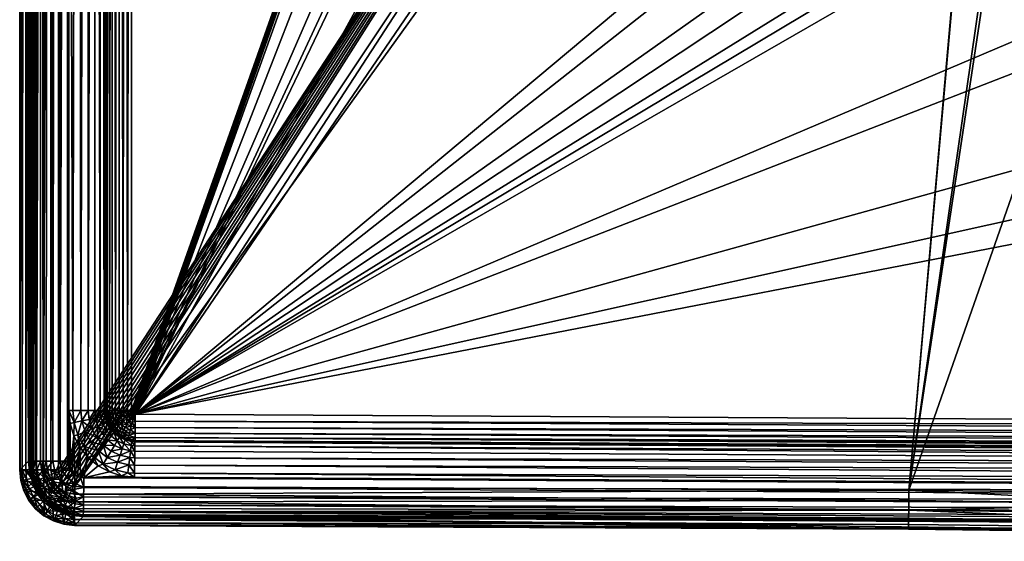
# Model space of a CAD drawing. Header units: centimetres. Extents: x -44 to 58, y -26 to 23.
# Tile 1 of 256: x -44 to -26, y -26 to -17. Entities that reach past the tile are written whole.
import ezdxf

# ---------------------------------------------------------------- set-up
doc = ezdxf.new("R2010")
doc.units = ezdxf.units.CM
doc.layers.get('0').update_dxf_attribs({"true_color": 0x5890e1})

msp = doc.modelspace()

# ---------------------------------------------------------------- meshes
at = {"color": 133, "true_color": 0x57e1c6}
mesh = msp.add_polyface(dxfattribs=at)
corners = [(-43.044, -24.903, 40.133), (-43.044, 16.438, 40.133), (-43.186, -24.903, 40.118), (-43.186, 16.438, 40.118), (-43.322, -24.903, 40.076), (-43.322, 16.438, 40.076), (-43.447, -24.903, 40.007), (-43.447, 16.438, 40.007), (-43.504, -24.903, 39.964), (-43.556, 16.439, 39.915), (-43.556, -24.903, 39.915), (-43.644, -24.903, 39.804), (-43.655, 16.439, 39.786), (-43.708, -24.903, 39.676), (-43.708, 16.439, 39.676), (-43.746, 16.439, 39.539), (-43.746, -24.903, 39.539), (-43.755, 16.439, 39.397), (-43.755, -24.903, 39.397), (-42.186, -23.817, 34.511), (-42.186, 22.534, 34.511), (-42.155, -23.817, 34.582), (-42.061, -23.817, 34.706), (-42.049, 22.534, 34.717), (-42.001, -23.817, 34.756), (-42.112, -23.817, 34.648), (-41.947, 22.534, 34.789), (-41.933, -23.817, 34.796), (-41.861, -23.817, 34.826), (-41.707, -23.817, 34.849), (-41.785, -23.817, 34.843), (-41.707, 22.534, 34.849), (-41.831, 22.534, 34.834), (-42.13, 22.534, 34.622), (-42.207, -23.817, 34.458), (-42.264, 22.534, 34.354), (-42.281, -23.817, 34.33), (-42.378, 22.534, 34.222), (-42.381, -23.817, 34.219), (-42.501, -23.817, 34.132), (-42.637, -23.817, 34.071), (-42.521, 22.534, 34.121), (-42.683, 22.534, 34.058), (-42.782, -23.817, 34.04), (-42.857, -1.608, 34.037), (-42.881, -24.742, 34.037), (-43.017, -24.742, 34.05), (-42.881, 22.534, 34.037), (-43.061, 22.534, 34.06), (-43.147, -24.742, 34.088), (-43.229, 22.534, 34.128), (-43.268, -24.742, 34.151), (-43.324, -24.742, 34.191), (-43.375, -24.742, 34.236), (-43.375, 22.534, 34.236), (-43.464, -24.742, 34.34), (-43.489, 22.534, 34.378), (-43.531, -24.742, 34.458), (-43.562, 22.534, 34.544), (-43.574, -24.742, 34.588), (-43.592, 22.534, 34.723), (-43.592, -24.742, 34.723), (-24.464, 3.569, 40.133), (-41.706, -23.829, 34.849), (-25.263, 22.534, 34.849), (-41.7, -23.847, 34.849), (-41.696, -23.855, 34.849), (-41.69, -23.863, 34.849), (-41.682, -23.87, 34.849), (-42.857, 22.534, 34.037), (-42.857, -23.817, 34.037), (-42.858, -24.858, 34.037), (-42.875, -24.801, 34.037)]
mesh.append_faces([[corners[k] for k in face] for face in [(0, 1, 2), (2, 1, 3), (4, 3, 5), (6, 5, 7), (8, 7, 9), (10, 9, 11), (10, 8, 9), (9, 12, 11), (11, 12, 13), (13, 12, 14), (15, 13, 14), (15, 16, 13), (15, 17, 16), (16, 17, 18), (8, 6, 7), (6, 4, 5), (4, 2, 3), (19, 20, 21), (22, 23, 24), (22, 25, 23), (24, 26, 27), (27, 26, 28), (29, 30, 31), (30, 28, 32), (25, 21, 33), (19, 34, 20), (35, 34, 36), (37, 36, 38), (39, 37, 38), (39, 40, 41), (42, 40, 43), (44, 42, 43), (45, 46, 47), (48, 46, 49), (50, 49, 51), (52, 50, 51), (52, 53, 54), (54, 53, 55), (56, 55, 57), (58, 57, 59), (60, 59, 61)]], dxfattribs={"color": 133})
mesh.append_faces([[corners[k] for k in face] for face in [(69, 70, 71)]], dxfattribs={"vtx0": -1, "vtx1": -1, "vtx2": -1, "color": 133})
mesh.append_faces([[corners[k] for k in face] for face in [(62, 1, 0), (69, 71, 72), (69, 72, 45)]], dxfattribs={"vtx0": -1, "vtx2": -1, "color": 133})
mesh.append_faces([[corners[k] for k in face] for face in [(63, 29, 64), (65, 63, 64), (66, 65, 64), (67, 66, 64), (68, 67, 64)]], dxfattribs={"vtx1": -1, "vtx2": -1, "color": 133})
mesh.append_faces([[corners[k] for k in face] for face in [(61, 18, 17), (69, 44, 70)]], dxfattribs={"vtx2": -1, "color": 133})
mesh = msp.add_polyface(dxfattribs=at)
corners = [(-43.324, -24.742, 34.191), (-43.375, 22.534, 34.236), (-43.229, 22.534, 34.128), (-43.592, 22.534, 34.723), (-43.562, 22.534, 34.544), (-43.574, -24.742, 34.588), (-43.489, 22.534, 34.378), (-43.531, -24.742, 34.458), (-43.464, -24.742, 34.34), (-43.061, 22.534, 34.06), (-43.147, -24.742, 34.088), (-43.755, 16.439, 39.397), (-43.755, 22.534, 39.402), (-43.044, 16.438, 40.133), (-43.17, 19.47, 40.123), (-43.186, 16.438, 40.118), (-43.174, 22.534, 40.126), (-43.171, 19.47, 40.123), (-43.173, 22.534, 40.126), (-43.271, 22.534, 40.101), (-43.362, 19.47, 40.06), (-43.322, 16.438, 40.076), (-43.363, 19.47, 40.059), (-43.447, 16.438, 40.007), (-43.528, 19.47, 39.945), (-43.556, 16.439, 39.915), (-43.529, 19.47, 39.944), (-43.655, 19.47, 39.788), (-43.598, 22.534, 39.873), (-43.655, 22.534, 39.791), (-43.592, -24.742, 34.723), (-43.655, 16.439, 39.786), (-43.656, 19.47, 39.786), (-43.708, 16.439, 39.676), (-43.364, 22.534, 40.062), (-43.657, 22.534, 39.789), (-43.451, 22.534, 40.01), (-43.365, 22.534, 40.062), (-43.529, 22.534, 39.947), (-43.53, 22.534, 39.946), (-43.701, 22.534, 39.7), (-43.733, 19.47, 39.602), (-43.746, 16.439, 39.539), (-43.733, 22.534, 39.605), (-43.734, 22.534, 39.602), (-43.733, 19.47, 39.6), (-43.752, 22.534, 39.503), (-43.05, 22.534, 40.138), (-42.13, 22.534, 34.622), (-41.947, 22.534, 34.789)]
mesh.append_faces([[corners[k] for k in face] for face in [(0, 1, 2), (3, 4, 5), (4, 6, 7), (6, 1, 8), (2, 9, 10), (3, 11, 12), (13, 14, 15), (16, 17, 18), (16, 19, 17), (17, 19, 20), (21, 20, 22), (23, 22, 24), (25, 24, 26), (27, 26, 28), (29, 27, 28), (31, 32, 33), (31, 27, 32), (31, 25, 27), (27, 25, 26), (19, 34, 20), (36, 22, 37), (36, 24, 22), (36, 38, 24), (24, 38, 26), (26, 38, 39), (28, 26, 39), (35, 40, 32), (32, 40, 41), (33, 41, 42), (33, 32, 41), (40, 43, 41), (41, 43, 44), (45, 44, 46), (12, 45, 46), (12, 11, 45), (45, 11, 42), (41, 45, 42), (41, 44, 45), (25, 23, 24), (23, 21, 22), (20, 21, 17), (17, 21, 15), (14, 17, 15), (14, 18, 17), (14, 47, 18)]], dxfattribs={"color": 133})
mesh.append_faces([[corners[k] for k in face] for face in [(48, 4, 3), (49, 3, 12)]], dxfattribs={"vtx0": -1, "vtx2": -1, "color": 133})
mesh.append_faces([[corners[k] for k in face] for face in [(11, 3, 30), (27, 29, 35), (35, 32, 27), (22, 20, 34), (34, 37, 22)]], dxfattribs={"vtx2": -1, "color": 133})
mesh = msp.add_polyface(dxfattribs=at)
corners = [(-25.252, 10.285, 34.849), (-25.064, 9.249, 34.825), (-25.25, 9.249, 34.849), (-25.253, 11.316, 34.849), (-25.065, 10.286, 34.824), (-25.066, 11.316, 34.824), (-25.263, 21.775, 34.849), (-25.07, 18.148, 34.824), (-25.26, 18.148, 34.849), (-25.072, 21.775, 34.823), (-25.072, 22.534, 34.823), (-25.263, 22.534, 34.849), (-25.061, 6.136, 34.825), (-25.246, 6.136, 34.849), (-25.256, 13.74, 34.849), (-25.067, 13.74, 34.824), (-42.155, -23.817, 34.582), (-42.186, 22.534, 34.511), (-42.13, 22.534, 34.622), (-42.112, -23.817, 34.648), (-42.049, 22.534, 34.717), (-41.947, 22.534, 34.789), (-42.001, -23.817, 34.756), (-41.861, -23.817, 34.826), (-41.831, 22.534, 34.834), (-41.785, -23.817, 34.843), (-41.707, 22.534, 34.849), (-42.207, -23.817, 34.458), (-42.264, 22.534, 34.354), (-42.501, -23.817, 34.132), (-42.521, 22.534, 34.121), (-42.378, 22.534, 34.222), (-42.637, -23.817, 34.071), (-42.683, 22.534, 34.058), (-42.857, -1.608, 34.037), (-42.857, 22.534, 34.037), (-42.281, -23.817, 34.33), (-42.881, 22.534, 34.037), (-43.017, -24.742, 34.05), (-43.061, 22.534, 34.06), (-43.046, 19.47, 40.135), (-43.05, 22.534, 40.138), (-43.17, 19.47, 40.123), (-43.044, 16.438, 40.133), (5.442, 16.438, 40.133), (-19.95, 8.809, 40.131), (-17.823, 9.75, 40.133), (-21.906, 7.472, 40.133), (-23.419, 5.675, 40.133), (-24.464, 3.569, 40.133), (-41.707, -23.817, 34.849), (-41.639, -23.886, 34.849), (-42.881, -24.742, 34.037), (-43.229, 22.534, 34.128), (-43.375, 22.534, 34.236), (-43.489, 22.534, 34.378), (-43.562, 22.534, 34.544), (-43.592, 22.534, 34.723), (-43.755, 22.534, 39.402), (-8.124, 22.534, 34.881)]
mesh.append_faces([[corners[k] for k in face] for face in [(0, 1, 2), (0, 3, 4), (4, 3, 5), (6, 7, 8), (6, 9, 7), (6, 10, 9), (6, 11, 10), (12, 13, 2), (3, 14, 5), (5, 14, 15), (15, 14, 8), (7, 15, 8), (16, 17, 18), (19, 18, 20), (20, 21, 22), (23, 21, 24), (25, 24, 26), (17, 27, 28), (29, 30, 31), (30, 32, 33), (34, 35, 33), (31, 28, 36), (37, 38, 39), (40, 41, 42), (43, 40, 42), (40, 44, 41), (40, 43, 44)]], dxfattribs={"color": 133})
mesh.append_faces([[corners[k] for k in face] for face in [(35, 52, 37)]], dxfattribs={"vtx0": -1, "color": 133})
mesh.append_faces([[corners[k] for k in face] for face in [(59, 11, 58)]], dxfattribs={"vtx0": -1, "vtx1": -1, "vtx2": -1, "color": 133})
mesh.append_faces([[corners[k] for k in face] for face in [(51, 11, 6), (51, 6, 8), (30, 39, 53), (31, 53, 54), (28, 54, 55), (17, 55, 56)]], dxfattribs={"vtx0": -1, "vtx2": -1, "color": 133})
mesh.append_faces([[corners[k] for k in face] for face in [(45, 46, 43), (47, 45, 43), (48, 47, 43), (49, 48, 43), (33, 35, 39), (30, 33, 39), (31, 30, 53), (28, 31, 54), (17, 28, 55), (18, 17, 56), (20, 18, 57), (21, 20, 57), (24, 21, 58), (26, 24, 58), (11, 26, 58)]], dxfattribs={"vtx1": -1, "vtx2": -1, "color": 133})
mesh.append_faces([[corners[k] for k in face] for face in [(50, 26, 11), (0, 2, 13), (35, 37, 39)]], dxfattribs={"vtx2": -1, "color": 133})
mesh = msp.add_polyface(dxfattribs=at)
corners = [(-25.219, -10.952, 34.849), (-25.221, -10.141, 34.849), (-25.044, -10.951, 34.827), (-25.045, -10.14, 34.827), (-24.903, -12.832, 34.841), (-25.007, -12.855, 34.849), (-25.126, -12.211, 34.849), (-25.017, -12.195, 34.841), (-24.911, -12.18, 34.815), (-25.221, -9.701, 34.849), (-25.046, -9.701, 34.827), (-25.046, -9.263, 34.827), (-25.224, -8.393, 34.849), (-25.047, -8.392, 34.827), (-25.222, -9.263, 34.849), (-24.881, -9.263, 34.762), (-24.881, -9.7, 34.762), (-25.225, -7.163, 34.849), (-25.048, -7.163, 34.827), (-24.882, -7.163, 34.761), (-25.049, -5.93, 34.827), (-25.054, -1.59, 34.826), (-24.885, -1.59, 34.758), (-25.237, 0.12, 34.849), (-25.234, -1.591, 34.849), (-25.055, 0.12, 34.826), (-25.239, 1.321, 34.849), (-25.056, 1.321, 34.826), (-24.886, 0.12, 34.757), (-24.886, 1.321, 34.756), (-25.061, 6.136, 34.825), (-25.227, -5.931, 34.849), (-25.246, 6.136, 34.849), (-25.076, 1.299, 40.133), (-24.464, 3.569, 40.133), (-42.744, -25.208, 40.133), (-25.339, -1.037, 40.133), (-25.358, -1.427, 40.133), (-27.482, -25.275, 40.133), (-25.366, -10.621, 40.133), (-41.673, -23.876, 34.849), (-41.682, -23.87, 34.849), (-25.263, 22.534, 34.849), (-41.664, -23.881, 34.849), (-41.654, -23.884, 34.849), (-41.639, -23.886, 34.849), (-25.26, 18.148, 34.849), (-25.256, 13.74, 34.849), (-25.253, 11.316, 34.849), (-25.252, 10.285, 34.849)]
mesh.append_faces([[corners[k] for k in face] for face in [(0, 1, 2), (2, 1, 3), (4, 5, 6), (7, 6, 0), (2, 7, 0), (2, 8, 7), (6, 7, 4), (1, 9, 3), (3, 9, 10), (11, 12, 13), (11, 14, 12), (11, 10, 14), (9, 14, 10), (12, 17, 13), (13, 17, 18), (23, 21, 24), (23, 25, 21), (23, 26, 25), (25, 26, 27), (17, 31, 18), (18, 31, 20), (20, 31, 24), (21, 20, 24), (26, 32, 27)]], dxfattribs={"color": 133})
mesh.append_faces([[corners[k] for k in face] for face in [(45, 49, 32), (24, 17, 1), (45, 23, 1)]], dxfattribs={"vtx0": -1, "vtx1": -1, "vtx2": -1, "color": 133})
mesh.append_faces([[corners[k] for k in face] for face in [(45, 46, 47), (45, 47, 48), (45, 48, 49), (45, 32, 26), (45, 26, 23)]], dxfattribs={"vtx0": -1, "vtx2": -1, "color": 133})
mesh.append_faces([[corners[k] for k in face] for face in [(33, 34, 35), (36, 33, 35), (37, 36, 38), (39, 37, 38), (40, 41, 42), (43, 40, 42), (44, 43, 42), (45, 44, 42), (12, 14, 1), (17, 12, 1), (23, 24, 1)]], dxfattribs={"vtx1": -1, "vtx2": -1, "color": 133})
mesh.append_faces([[corners[k] for k in face] for face in [(15, 11, 13), (16, 10, 11), (19, 18, 20), (20, 21, 22), (21, 25, 28), (29, 27, 30), (28, 25, 27), (13, 18, 19), (24, 31, 17), (14, 9, 1)]], dxfattribs={"vtx2": -1, "color": 133})
mesh = msp.add_polyface(dxfattribs=at)
corners = [(-24.535, -14.063, 34.842), (-24.63, -14.1, 34.849), (-24.741, -13.797, 34.849), (-24.643, -13.763, 34.842), (-24.841, -13.488, 34.849), (-24.293, -13.643, 34.668), (-24.371, -13.669, 34.732), (-24.462, -13.373, 34.729), (-24.456, -13.699, 34.782), (-24.55, -13.4, 34.781), (-24.441, -14.027, 34.82), (-24.548, -13.73, 34.819), (-24.352, -13.993, 34.784), (-24.643, -13.428, 34.819), (-24.741, -13.458, 34.842), (-24.268, -13.96, 34.734), (-41.639, -23.886, 34.849), (7.205, -24.16, 34.849), (-41.64, -24.01, 34.834), (-41.642, -24.126, 34.789), (7.205, -24.284, 34.834), (-41.682, -23.87, 34.849), (-41.746, -23.916, 34.843), (-41.69, -23.863, 34.849), (-41.673, -23.876, 34.849), (-41.714, -23.943, 34.843), (-41.664, -23.881, 34.849), (-41.675, -23.959, 34.843), (-41.654, -23.884, 34.849), (-41.694, -24.033, 34.826), (-41.643, -24.228, 34.717), (-41.73, -24.168, 34.756), (-41.696, -23.855, 34.849), (-41.713, -24.103, 34.796), (-41.753, -24.008, 34.826), (-24.464, 3.569, 40.133), (-43.044, -24.903, 40.133), (-43.039, -24.962, 40.133), (-43.021, -25.018, 40.133), (-42.994, -25.071, 40.133), (-42.957, -25.117, 40.133), (-42.911, -25.155, 40.133), (-42.859, -25.183, 40.133), (-42.803, -25.201, 40.133), (-42.744, -25.208, 40.133), (-25.339, -1.037, 40.133), (-27.482, -25.275, 40.133), (-25.342, -11.092, 40.133), (-25.366, -10.621, 40.133), (-24.374, -16.394, 40.133), (-22.532, -25.334, 40.133), (-25.221, -10.141, 34.849), (-25.219, -10.952, 34.849), (-25.126, -12.211, 34.849), (-25.007, -12.855, 34.849), (-23.482, -16.175, 34.849), (-23.074, -16.679, 34.849), (-21.282, -18.236, 34.849), (-19.745, -19.032, 34.849), (-18.54, -19.411, 34.849)]
mesh.append_faces([[corners[k] for k in face] for face in [(0, 1, 2), (3, 2, 4), (0, 2, 3), (14, 3, 4), (16, 17, 18), (19, 18, 20), (21, 22, 23), (21, 24, 25), (25, 24, 26), (27, 26, 28), (16, 27, 28), (16, 18, 27), (27, 18, 29), (30, 31, 19), (22, 32, 23), (18, 19, 29), (29, 19, 33), (33, 19, 31), (25, 26, 27)]], dxfattribs={"color": 133})
mesh.append_faces([[corners[k] for k in face] for face in [(35, 36, 37), (35, 37, 38), (35, 38, 39), (35, 39, 40), (35, 40, 41), (35, 41, 42), (35, 42, 43), (35, 43, 44), (45, 44, 46), (49, 46, 50), (16, 51, 52), (16, 52, 53), (16, 53, 54), (16, 54, 4), (16, 4, 2), (16, 2, 1), (16, 1, 55), (16, 55, 56), (16, 56, 57), (16, 57, 58), (16, 58, 59)]], dxfattribs={"vtx0": -1, "vtx2": -1, "color": 133})
mesh.append_faces([[corners[k] for k in face] for face in [(47, 48, 46), (49, 47, 46)]], dxfattribs={"vtx1": -1, "vtx2": -1, "color": 133})
mesh.append_faces([[corners[k] for k in face] for face in [(5, 6, 7), (6, 8, 9), (10, 11, 8), (8, 12, 10), (8, 11, 13), (11, 3, 14), (10, 0, 3), (3, 11, 10), (6, 15, 12), (12, 8, 6), (27, 29, 34)]], dxfattribs={"vtx2": -1, "color": 133})
mesh = msp.add_polyface(dxfattribs=at)
corners = [(-42.176, -23.921, 34.511), (-42.162, -24.039, 34.458), (-42.197, -23.925, 34.458), (-42.186, -23.817, 34.511), (-42.207, -23.817, 34.458), (-42.782, -23.817, 34.04), (-42.761, -24.035, 34.04), (-42.857, -23.817, 34.037), (-42.637, -23.817, 34.071), (-42.618, -24.008, 34.071), (-42.501, -23.817, 34.132), (-42.485, -23.982, 34.132), (-42.381, -23.817, 34.219), (-42.367, -23.959, 34.219), (-42.281, -23.817, 34.33), (-42.269, -23.94, 34.33), (-41.785, -23.817, 34.843), (-41.707, -23.817, 34.849), (-41.783, -23.842, 34.843), (-41.858, -23.855, 34.826), (-41.77, -23.882, 34.843), (-41.838, -23.915, 34.826), (-41.903, -23.947, 34.796), (-41.929, -23.867, 34.796), (-41.802, -23.968, 34.826), (-41.746, -23.916, 34.843), (-41.682, -23.87, 34.849), (-41.714, -23.943, 34.843), (-41.753, -24.008, 34.826), (-42.147, -23.905, 34.582), (-42.112, -23.817, 34.648), (-42.105, -23.897, 34.648), (-42.155, -23.817, 34.582), (-42.142, -24.031, 34.511), (-41.706, -23.829, 34.849), (-41.7, -23.847, 34.849), (-41.696, -23.855, 34.849), (-42.061, -23.817, 34.706), (-42.054, -23.888, 34.706), (-42.102, -24.045, 34.582), (-42.017, -24.003, 34.706), (-41.995, -23.878, 34.756), (-41.963, -23.977, 34.756), (-41.856, -24.017, 34.796), (-42.001, -23.817, 34.756), (-41.933, -23.817, 34.796), (-41.861, -23.817, 34.826), (-42.857, -1.608, 34.037)]
mesh.append_faces([[corners[k] for k in face] for face in [(0, 1, 2), (3, 2, 4), (3, 0, 2), (5, 6, 7), (5, 8, 6), (6, 8, 9), (9, 8, 10), (11, 10, 12), (13, 12, 14), (15, 14, 4), (2, 15, 4), (10, 11, 9), (15, 13, 14), (13, 11, 12), (16, 17, 18), (26, 27, 25), (29, 30, 31), (29, 32, 30), (29, 3, 32), (29, 0, 3), (29, 33, 0), (17, 34, 18), (18, 34, 35), (20, 35, 36), (25, 20, 36), (30, 37, 31), (31, 37, 38), (37, 44, 38), (38, 44, 41), (41, 44, 45), (23, 45, 46), (19, 46, 16), (18, 19, 16), (35, 20, 18), (19, 23, 46), (23, 41, 45), (47, 5, 7)]], dxfattribs={"color": 133})
mesh.append_faces([[corners[k] for k in face] for face in [(19, 18, 20), (20, 21, 19), (21, 22, 23), (23, 19, 21), (24, 21, 20), (20, 25, 24), (25, 27, 28), (28, 24, 25), (39, 29, 31), (40, 38, 41), (41, 42, 40), (22, 42, 41), (41, 23, 22), (43, 22, 21), (21, 24, 43), (31, 38, 40)]], dxfattribs={"vtx2": -1, "color": 133})
mesh = msp.add_polyface(dxfattribs=at)
corners = [(-22.536, -25.697, 40.033), (-12.635, -25.787, 40.033), (-12.633, -25.613, 40.107), (-22.534, -25.522, 40.107), (-12.637, -26.135, 39.397), (-22.54, -26.026, 39.585), (-22.54, -26.045, 39.397), (-12.637, -26.117, 39.585), (-12.632, -25.425, 40.133), (-22.532, -25.334, 40.133), (-22.538, -25.846, 39.915), (-12.636, -25.936, 39.915), (-22.539, -25.958, 39.763), (-12.636, -26.049, 39.763), (-11.453, -24.288, 40.133), (-16.009, -22.571, 40.091), (-16.779, -23.438, 40.133), (-15.268, -21.74, 39.888), (-14.133, -20.045, 39.117), (-16.171, -19.164, 39.117), (-19.683, -19.372, 39.893), (-21.503, -20.904, 40.133), (-19.289, -22.439, 40.133), (-42.591, -25.757, 34.723), (7.173, -26.045, 34.723), (-17.273, -19.504, 34.841), (-17.282, -19.613, 34.849), (-18.516, -19.31, 34.842), (-18.493, -19.211, 34.819), (-19.708, -18.939, 34.842), (-18.471, -19.117, 34.782), (-19.672, -18.848, 34.821), (-19.745, -19.032, 34.849), (-18.54, -19.411, 34.849), (-18.431, -18.948, 34.668), (-18.004, -18.958, 34.585), (-17.24, -19.12, 34.65), (-17.247, -19.204, 34.719), (-18.45, -19.028, 34.731), (-17.255, -19.298, 34.775), (-17.233, -19.048, 34.568), (-17.264, -19.398, 34.816), (-13.262, -19.928, 34.849), (-15.264, -19.78, 34.849), (-15.251, -19.613, 34.83), (-15.238, -19.456, 34.771), (-15.227, -19.317, 34.677), (-11.565, -19.452, 34.541), (-13.25, -19.759, 34.829), (-13.229, -19.459, 34.671), (-41.639, -23.886, 34.849), (7.205, -24.16, 34.849)]
mesh.append_faces([[corners[k] for k in face] for face in [(4, 5, 6), (4, 7, 5), (8, 9, 2), (2, 9, 3), (14, 15, 16), (17, 18, 19), (20, 21, 22), (15, 22, 16), (15, 20, 22), (15, 17, 20), (20, 17, 19), (23, 24, 4), (25, 26, 27), (32, 29, 33), (34, 35, 36), (37, 34, 36), (37, 38, 34), (37, 39, 38), (38, 39, 30), (35, 40, 36), (39, 41, 30), (30, 41, 28), (28, 41, 25), (27, 28, 25), (26, 33, 27), (27, 33, 29), (42, 43, 44), (44, 43, 25), (41, 44, 25), (41, 45, 44), (41, 39, 45), (45, 39, 37), (46, 37, 36), (40, 46, 36), (40, 47, 46), (37, 46, 45), (43, 26, 25)]], dxfattribs={"color": 133})
mesh.append_faces([[corners[k] for k in face] for face in [(50, 33, 51)]], dxfattribs={"vtx0": -1, "vtx1": -1, "color": 133})
mesh.append_faces([[corners[k] for k in face] for face in [(22, 9, 8)]], dxfattribs={"vtx0": -1, "vtx2": -1, "color": 133})
mesh.append_faces([[corners[k] for k in face] for face in [(16, 22, 8)]], dxfattribs={"vtx1": -1, "vtx2": -1, "color": 133})
mesh.append_faces([[corners[k] for k in face] for face in [(0, 1, 2), (2, 3, 0), (1, 0, 10), (10, 11, 1), (11, 10, 12), (12, 13, 11), (13, 12, 5), (5, 7, 13), (28, 27, 29), (30, 28, 31), (48, 44, 45), (45, 46, 49)]], dxfattribs={"vtx2": -1, "color": 133})
mesh = msp.add_polyface(dxfattribs=at)
corners = [(7.173, -26.045, 34.723), (-42.591, -25.757, 34.723), (7.173, -26.015, 34.544), (7.173, -25.941, 34.378), (-42.59, -25.654, 34.378), (7.173, -25.828, 34.236), (-42.591, -25.728, 34.544), (-42.588, -25.541, 34.236), (7.173, -25.682, 34.128), (7.173, -25.334, 34.037), (7.173, -25.514, 34.06), (-42.583, -25.227, 34.06), (-42.586, -25.395, 34.128), (-41.646, -24.386, 34.458), (7.174, -24.639, 34.511), (7.174, -24.717, 34.354), (-41.647, -24.46, 34.33), (7.174, -24.831, 34.222), (-41.654, -24.961, 34.04), (7.174, -25.136, 34.058), (7.174, -25.309, 34.037), (-41.652, -24.816, 34.071), (7.174, -24.973, 34.121), (-41.65, -24.68, 34.132), (-12.637, -26.135, 39.397), (7.173, -26.208, 39.397), (-12.637, -26.117, 39.585), (-12.632, -25.425, 40.133), (-12.633, -25.613, 40.107), (7.173, -25.685, 40.107), (-12.635, -25.787, 40.033), (7.173, -25.86, 40.033), (-12.636, -25.936, 39.915), (7.173, -26.009, 39.915), (-12.636, -26.049, 39.763), (7.173, -26.121, 39.763), (7.173, -26.189, 39.585), (-4.839, -20.994, 39.117), (-6.961, -20.933, 39.117), (-5.729, -22.646, 39.907), (-9.491, -22.537, 39.901), (-6.154, -23.513, 40.095), (-10.04, -23.405, 40.094), (-6.59, -24.438, 40.133), (-10.607, -24.325, 40.133), (-8.345, -20.888, 39.117), (-9.083, -20.863, 39.117), (-10.283, -22.506, 39.899), (-10.858, -23.373, 40.093), (-11.453, -24.288, 40.133), (-11.77, -20.609, 39.117), (-15.268, -21.74, 39.888), (-16.009, -22.571, 40.091), (-14.133, -20.045, 39.117), (-5.084, -20.198, 34.829), (-5.09, -20.369, 34.849), (-11.591, -19.867, 34.829), (-11.601, -20.037, 34.849), (-41.64, -24.01, 34.834), (7.205, -24.16, 34.849), (7.205, -24.284, 34.834), (-41.642, -24.126, 34.789), (7.205, -24.4, 34.789), (-41.643, -24.228, 34.717), (7.205, -24.502, 34.717), (-41.645, -24.309, 34.622), (7.205, -24.583, 34.622), (-16.779, -23.438, 40.133), (7.173, -25.497, 40.133), (-12.015, -20.011, 34.849), (-12.43, -19.984, 34.849), (-13.262, -19.928, 34.849), (-15.264, -19.78, 34.849), (-17.282, -19.613, 34.849), (-18.54, -19.411, 34.849), (-41.655, -25.036, 34.037)]
mesh.append_faces([[corners[k] for k in face] for face in [(0, 1, 2), (3, 4, 5), (3, 2, 6), (5, 7, 8), (9, 10, 11), (8, 12, 10), (13, 14, 15), (16, 15, 17), (18, 19, 20), (19, 21, 22), (22, 23, 17), (24, 25, 26), (27, 28, 29), (30, 31, 28), (30, 32, 33), (32, 34, 35), (34, 26, 36), (37, 38, 39), (39, 38, 40), (41, 40, 42), (43, 42, 44), (43, 41, 42), (38, 45, 40), (41, 39, 40), (45, 46, 40), (40, 46, 47), (42, 47, 48), (44, 48, 49), (44, 42, 48), (42, 40, 47), (46, 50, 47), (47, 50, 51), (48, 51, 52), (49, 48, 52), (50, 53, 51), (48, 47, 51), (54, 55, 56), (55, 57, 56), (58, 59, 60), (61, 60, 62), (63, 62, 64), (65, 64, 66), (14, 65, 66)]], dxfattribs={"color": 133})
mesh.append_faces([[corners[k] for k in face] for face in [(49, 27, 68)]], dxfattribs={"vtx0": -1, "vtx2": -1, "color": 133})
mesh.append_faces([[corners[k] for k in face] for face in [(49, 67, 27), (44, 49, 68), (69, 57, 59), (70, 69, 59), (71, 70, 59), (72, 71, 59), (73, 72, 59), (74, 73, 59), (75, 20, 9)]], dxfattribs={"vtx1": -1, "vtx2": -1, "color": 133})
mesh = msp.add_polyface(dxfattribs=at)
corners = [(-42.114, -24.939, 34.037), (-42.227, -24.798, 34.04), (-42.01, -24.899, 34.04), (-42.322, -24.825, 34.037), (-42.418, -24.654, 34.04), (-42.319, -24.548, 34.071), (-42.575, -24.474, 34.04), (-42.456, -24.39, 34.071), (-42.345, -24.312, 34.132), (-42.226, -24.448, 34.132), (-42.557, -24.207, 34.071), (-42.691, -24.264, 34.04), (-42.765, -24.281, 34.037), (-42.655, -24.488, 34.037), (-42.104, -24.143, 34.458), (-42.026, -24.233, 34.458), (-42.076, -24.288, 34.33), (-42.165, -24.186, 34.33), (-42.506, -24.672, 34.037), (-41.963, -24.762, 34.071), (-42.152, -24.673, 34.071), (-42.082, -24.557, 34.132), (-41.918, -24.633, 34.132), (-42.144, -24.36, 34.219), (-42.246, -24.243, 34.219), (-42.322, -24.107, 34.219), (-42.432, -24.154, 34.132), (-42.02, -24.454, 34.219), (-41.969, -24.369, 34.33), (-42.749, -25.146, 34.049), (-42.889, -25.05, 34.049), (-42.748, -24.994, 34.037), (-42.696, -25.022, 34.037), (-42.64, -25.04, 34.037), (-42.793, -24.956, 34.037), (-42.858, -24.858, 34.037), (-42.831, -24.91, 34.037), (-42.983, -24.909, 34.049), (-41.891, -25.009, 34.037), (-42.581, -25.047, 34.037), (-42.833, -24.054, 34.037), (-42.857, -23.817, 34.037)]
mesh.append_faces([[corners[k] for k in face] for face in [(0, 1, 2), (0, 3, 1), (1, 3, 4), (12, 11, 13), (3, 18, 4), (4, 18, 6), (6, 18, 13), (11, 6, 13), (29, 30, 31), (32, 29, 31), (32, 33, 29), (30, 34, 31), (35, 36, 37), (36, 34, 30)]], dxfattribs={"color": 133})
mesh.append_faces([[corners[k] for k in face] for face in [(18, 39, 33), (13, 33, 32), (13, 32, 31), (12, 31, 34), (12, 34, 36), (41, 36, 35)]], dxfattribs={"vtx0": -1, "vtx2": -1, "color": 133})
mesh.append_faces([[corners[k] for k in face] for face in [(0, 38, 39), (3, 0, 39), (18, 3, 39), (13, 18, 33), (12, 13, 31), (40, 12, 36), (41, 40, 36)]], dxfattribs={"vtx1": -1, "vtx2": -1, "color": 133})
mesh.append_faces([[corners[k] for k in face] for face in [(5, 4, 6), (6, 7, 5), (7, 8, 9), (9, 5, 7), (10, 7, 6), (6, 11, 10), (14, 15, 16), (16, 17, 14), (19, 2, 1), (1, 20, 19), (20, 21, 22), (5, 20, 1), (1, 4, 5), (9, 21, 20), (20, 5, 9), (23, 9, 8), (8, 24, 23), (24, 17, 16), (16, 23, 24), (25, 24, 8), (10, 26, 8), (8, 7, 10), (27, 21, 9), (9, 23, 27), (28, 27, 23), (23, 16, 28)]], dxfattribs={"vtx2": -1, "color": 133})
mesh = msp.add_polyface(dxfattribs=at)
corners = [(-42.087, -24.131, 34.511), (-42.026, -24.233, 34.458), (-42.104, -24.143, 34.458), (-42.142, -24.031, 34.511), (-42.162, -24.039, 34.458), (-42.765, -24.281, 34.037), (-42.761, -24.035, 34.04), (-42.691, -24.264, 34.04), (-42.833, -24.054, 34.037), (-42.857, -23.817, 34.037), (-42.618, -24.008, 34.071), (-42.557, -24.207, 34.071), (-42.197, -23.925, 34.458), (-42.23, -24.068, 34.33), (-42.269, -23.94, 34.33), (-42.165, -24.186, 34.33), (-42.176, -23.921, 34.511), (-42.345, -24.312, 34.132), (-42.432, -24.154, 34.132), (-42.322, -24.107, 34.219), (-42.485, -23.982, 34.132), (-42.367, -23.959, 34.219), (-42.246, -24.243, 34.219), (-41.753, -24.008, 34.826), (-41.694, -24.033, 34.826), (-41.713, -24.103, 34.796), (-41.79, -24.07, 34.796), (-41.856, -24.017, 34.796), (-41.802, -23.968, 34.826), (-41.825, -24.127, 34.756), (-41.73, -24.168, 34.756), (-41.745, -24.226, 34.706), (-41.856, -24.179, 34.706), (-41.988, -24.138, 34.648), (-42.019, -24.166, 34.582), (-42.102, -24.045, 34.582), (-42.064, -24.026, 34.648), (-42.017, -24.003, 34.706), (-41.949, -24.103, 34.706), (-42.147, -23.905, 34.582), (-42.011, -24.218, 34.511), (-42.105, -23.897, 34.648), (-41.963, -23.977, 34.756), (-41.905, -24.062, 34.756), (-41.883, -24.223, 34.648), (-41.903, -23.947, 34.796), (-41.714, -23.943, 34.843), (-41.675, -23.959, 34.843)]
mesh.append_faces([[corners[k] for k in face] for face in [(0, 1, 2), (3, 2, 4), (5, 6, 7), (5, 8, 6), (6, 8, 9), (16, 3, 4), (3, 0, 2), (39, 35, 3), (3, 35, 0), (0, 35, 34), (40, 0, 34)]], dxfattribs={"color": 133})
mesh.append_faces([[corners[k] for k in face] for face in [(7, 6, 10), (10, 11, 7), (12, 4, 13), (13, 14, 12), (4, 2, 15), (15, 13, 4), (17, 18, 19), (18, 20, 21), (21, 19, 18), (10, 20, 18), (18, 11, 10), (15, 22, 19), (19, 13, 15), (13, 19, 21), (21, 14, 13), (23, 24, 25), (25, 26, 23), (26, 27, 28), (28, 23, 26), (29, 26, 25), (25, 30, 29), (30, 31, 32), (32, 29, 30), (33, 34, 35), (35, 36, 33), (36, 37, 38), (38, 33, 36), (41, 36, 35), (42, 43, 38), (38, 37, 42), (43, 27, 26), (26, 29, 43), (38, 32, 44), (44, 33, 38), (43, 29, 32), (32, 38, 43), (37, 36, 41), (42, 45, 27), (27, 43, 42), (34, 33, 44), (23, 46, 47)]], dxfattribs={"vtx2": -1, "color": 133})
mesh = msp.add_polyface(dxfattribs=at)
corners = [(7.173, -25.941, 34.378), (-42.591, -25.728, 34.544), (-42.59, -25.654, 34.378), (7.173, -26.015, 34.544), (-42.591, -25.757, 34.723), (-42.588, -25.541, 34.236), (7.173, -25.828, 34.236), (-42.581, -25.047, 34.037), (7.173, -25.334, 34.037), (-42.583, -25.227, 34.06), (-42.586, -25.395, 34.128), (7.173, -25.682, 34.128), (7.173, -25.514, 34.06), (-41.645, -24.365, 34.511), (-41.646, -24.386, 34.458), (-41.704, -24.361, 34.511), (-41.647, -24.46, 34.33), (-41.707, -24.382, 34.458), (-41.652, -24.816, 34.071), (-41.742, -24.674, 34.132), (-41.65, -24.68, 34.132), (-41.648, -24.56, 34.219), (-41.716, -24.456, 34.33), (-41.728, -24.554, 34.219), (7.174, -24.639, 34.511), (7.174, -24.831, 34.222), (-41.654, -24.961, 34.04), (7.174, -25.309, 34.037), (-41.655, -25.036, 34.037), (7.174, -25.136, 34.058), (7.174, -24.973, 34.121), (7.174, -24.717, 34.354), (-42.744, -25.208, 40.133), (-42.746, -25.349, 40.118), (-27.482, -25.275, 40.133), (-27.484, -25.463, 40.107), (-22.534, -25.522, 40.107), (-27.486, -25.638, 40.033), (-22.536, -25.697, 40.033), (-22.538, -25.846, 39.915), (-27.488, -25.787, 39.915), (-42.753, -25.807, 39.804), (-42.752, -25.719, 39.915), (-27.49, -25.899, 39.763), (-42.754, -25.871, 39.676), (-27.49, -25.967, 39.585), (-22.54, -26.026, 39.585), (-22.54, -26.045, 39.397), (-22.532, -25.334, 40.133), (-42.748, -25.485, 40.076), (-42.75, -25.61, 40.007), (-42.751, -25.667, 39.964), (-42.754, -25.909, 39.539), (-27.491, -25.986, 39.397), (-42.754, -25.918, 39.397), (-22.539, -25.958, 39.763), (-12.637, -26.135, 39.397), (-41.645, -24.309, 34.622), (-41.643, -24.228, 34.717), (7.205, -24.502, 34.717), (-41.642, -24.126, 34.789), (7.205, -24.4, 34.789)]
mesh.append_faces([[corners[k] for k in face] for face in [(0, 1, 2), (1, 3, 4), (2, 5, 6), (7, 8, 9), (5, 10, 11), (12, 10, 9), (13, 14, 15), (14, 16, 17), (18, 19, 20), (16, 21, 22), (23, 21, 20), (13, 24, 14), (21, 25, 20), (21, 16, 25), (26, 27, 28), (26, 18, 29), (18, 20, 30), (16, 14, 31), (32, 33, 34), (34, 33, 35), (41, 40, 42), (41, 43, 40), (41, 44, 43), (43, 44, 45), (46, 45, 47), (36, 48, 34), (35, 36, 34), (33, 49, 35), (35, 49, 37), (37, 49, 50), (51, 37, 50), (51, 40, 37), (51, 42, 40), (44, 52, 45), (45, 52, 53), (47, 45, 53), (52, 54, 53), (4, 56, 47), (53, 4, 47), (53, 54, 4), (13, 57, 24), (57, 58, 59), (58, 60, 61), (13, 15, 57)]], dxfattribs={"color": 133})
mesh.append_faces([[corners[k] for k in face] for face in [(28, 8, 7)]], dxfattribs={"vtx0": -1, "vtx2": -1, "color": 133})
mesh.append_faces([[corners[k] for k in face] for face in [(36, 35, 37), (37, 38, 36), (39, 38, 37), (37, 40, 39), (40, 43, 55), (55, 39, 40), (55, 43, 45), (45, 46, 55)]], dxfattribs={"vtx2": -1, "color": 133})
mesh = msp.add_polyface(dxfattribs=at)
corners = [(-41.704, -24.361, 34.511), (-41.646, -24.386, 34.458), (-41.707, -24.382, 34.458), (-41.816, -24.335, 34.511), (-41.823, -24.355, 34.458), (-41.92, -24.287, 34.511), (-41.931, -24.305, 34.458), (-42.011, -24.218, 34.511), (-42.026, -24.233, 34.458), (-41.647, -24.46, 34.33), (-41.716, -24.456, 34.33), (-41.847, -24.425, 34.33), (-41.728, -24.554, 34.219), (-41.879, -24.519, 34.219), (-42.02, -24.454, 34.219), (-41.969, -24.369, 34.33), (-41.918, -24.633, 34.132), (-41.742, -24.674, 34.132), (-41.652, -24.816, 34.071), (-41.759, -24.809, 34.071), (-41.654, -24.961, 34.04), (-41.777, -24.953, 34.04), (-42.01, -24.899, 34.04), (-41.891, -25.009, 34.037), (-42.114, -24.939, 34.037), (-41.963, -24.762, 34.071), (-42.076, -24.288, 34.33), (-41.648, -24.56, 34.219), (-41.65, -24.68, 34.132), (-41.655, -25.036, 34.037), (-42.087, -24.131, 34.511), (-42.152, -24.673, 34.071), (-42.082, -24.557, 34.132), (-41.643, -24.228, 34.717), (-41.745, -24.226, 34.706), (-41.73, -24.168, 34.756), (-41.758, -24.276, 34.648), (-41.645, -24.309, 34.622), (-41.769, -24.317, 34.582), (-41.905, -24.259, 34.582), (-42.019, -24.166, 34.582), (-41.883, -24.223, 34.648), (-41.856, -24.179, 34.706), (-42.581, -25.047, 34.037)]
mesh.append_faces([[corners[k] for k in face] for face in [(0, 1, 2), (3, 2, 4), (5, 4, 6), (7, 6, 8), (2, 9, 10), (18, 19, 17), (18, 20, 19), (19, 20, 21), (22, 21, 23), (24, 22, 23), (10, 27, 12), (17, 12, 28), (20, 29, 21), (21, 29, 23), (30, 7, 8), (7, 5, 6), (5, 3, 4), (3, 0, 2), (33, 34, 35), (33, 36, 34), (33, 37, 36), (36, 37, 38), (39, 38, 3), (5, 39, 3), (5, 7, 39), (39, 7, 40), (37, 0, 38), (38, 0, 3)]], dxfattribs={"color": 133})
mesh.append_faces([[corners[k] for k in face] for face in [(23, 29, 43)]], dxfattribs={"vtx1": -1, "vtx2": -1, "color": 133})
mesh.append_faces([[corners[k] for k in face] for face in [(11, 10, 12), (12, 13, 11), (13, 14, 15), (15, 11, 13), (16, 13, 12), (12, 17, 16), (17, 19, 25), (25, 16, 17), (8, 6, 15), (15, 26, 8), (6, 4, 11), (11, 15, 6), (4, 2, 10), (10, 11, 4), (19, 21, 22), (22, 25, 19), (16, 25, 31), (13, 16, 32), (32, 14, 13), (41, 39, 40), (39, 41, 36), (36, 38, 39), (41, 42, 34), (34, 36, 41)]], dxfattribs={"vtx2": -1, "color": 133})
mesh = msp.add_polyface(dxfattribs=at)
corners = [(-43.38, -25.326, 39.962), (-43.449, -25.194, 39.962), (-43.497, -25.213, 39.913), (-43.322, -24.903, 40.076), (-43.447, -24.903, 40.007), (-43.435, -25.04, 40.007), (-43.504, -24.903, 39.964), (-43.491, -25.051, 39.963), (-43.556, -24.903, 39.915), (-43.542, -25.061, 39.914), (-43.644, -24.903, 39.804), (-43.628, -25.078, 39.801), (-43.708, -24.903, 39.676), (-43.691, -25.09, 39.673), (-43.746, -24.903, 39.539), (-43.727, -25.097, 39.535), (-43.755, -24.903, 39.397), (-43.736, -25.099, 39.392), (-43.672, -25.285, 39.532), (-43.679, -25.288, 39.389), (-43.396, -25.172, 40.006), (-43.579, -25.247, 39.8), (-43.638, -25.271, 39.671), (-43.592, -24.742, 34.723), (-43.574, -24.742, 34.588), (-43.573, -24.938, 34.719), (-43.554, -24.935, 34.584), (-43.516, -25.127, 34.716), (-43.498, -25.12, 34.581), (-43.423, -25.302, 34.714), (-43.407, -25.291, 34.58), (-43.531, -24.742, 34.458), (-43.512, -24.926, 34.456), (-43.457, -25.103, 34.453), (-43.445, -24.913, 34.338), (-43.395, -25.078, 34.336), (-43.37, -25.267, 34.452), (-43.313, -25.044, 34.234), (-43.359, -24.896, 34.235), (-43.464, -24.742, 34.34), (-43.375, -24.742, 34.236)]
mesh.append_faces([[corners[k] for k in face] for face in [(3, 4, 5), (5, 4, 6), (7, 6, 8), (9, 8, 10), (11, 10, 12), (13, 12, 14), (15, 14, 16), (17, 15, 16), (17, 18, 15), (17, 19, 18), (8, 9, 7), (6, 7, 5), (9, 10, 11), (12, 13, 11), (15, 13, 14), (23, 24, 25), (25, 24, 26), (27, 26, 28), (29, 28, 30), (24, 31, 26), (26, 31, 32), (31, 39, 32), (32, 39, 34), (34, 39, 40), (38, 34, 40), (29, 27, 28), (27, 25, 26), (23, 25, 16), (16, 25, 17), (17, 25, 27), (19, 27, 29), (19, 17, 27)]], dxfattribs={"color": 133})
mesh.append_faces([[corners[k] for k in face] for face in [(0, 1, 2), (20, 1, 0), (7, 9, 2), (2, 1, 7), (5, 7, 1), (1, 20, 5), (2, 9, 11), (11, 21, 2), (21, 11, 13), (13, 22, 21), (18, 22, 13), (13, 15, 18), (33, 32, 34), (34, 35, 33), (36, 33, 35), (37, 35, 34), (34, 38, 37), (30, 28, 33), (33, 36, 30), (28, 26, 32), (32, 33, 28)]], dxfattribs={"vtx2": -1, "color": 133})
mesh = msp.add_polyface(dxfattribs=at)
corners = [(-42.981, -25.142, 34.087), (-42.964, -25.312, 34.149), (-43.067, -25.226, 34.149), (-42.8, -25.266, 34.088), (-43.044, -24.903, 40.133), (-43.186, -24.903, 40.118), (-43.039, -24.962, 40.133), (-43.154, -25.073, 40.118), (-43.021, -25.018, 40.133), (-42.994, -25.071, 40.133), (-43.322, -24.903, 40.076), (-43.28, -25.125, 40.075), (-43.435, -25.04, 40.007), (-43.396, -25.172, 40.006), (-43.38, -25.326, 39.962), (-43.332, -25.294, 40.006), (-42.915, -25.314, 40.118), (-42.911, -25.155, 40.133), (-43.058, -25.217, 40.118), (-43.156, -25.313, 40.075), (-42.957, -25.117, 40.133), (-43.395, -25.078, 34.336), (-43.314, -25.229, 34.335), (-43.37, -25.267, 34.452), (-43.324, -24.742, 34.191), (-43.359, -24.896, 34.235), (-43.375, -24.742, 34.236), (-43.308, -24.886, 34.19), (-43.268, -24.742, 34.151), (-43.254, -24.876, 34.15), (-43.215, -25.004, 34.15), (-43.103, -24.958, 34.088), (-43.151, -25.122, 34.149), (-43.106, -25.265, 34.188), (-43.197, -25.152, 34.189), (-43.266, -25.025, 34.189), (-43.313, -25.044, 34.234), (-43.24, -25.181, 34.233), (-43.147, -24.742, 34.088), (-43.017, -24.742, 34.05), (-42.983, -24.909, 34.049), (-42.875, -24.801, 34.037), (-42.858, -24.858, 34.037), (-42.831, -24.91, 34.037), (-42.889, -25.05, 34.049), (-42.881, -24.742, 34.037), (-43.143, -25.3, 34.233), (-43.206, -25.363, 34.335)]
mesh.append_faces([[corners[k] for k in face] for face in [(0, 1, 2), (0, 3, 1), (4, 5, 6), (6, 5, 7), (8, 7, 9), (8, 6, 7), (5, 10, 7), (7, 10, 11), (12, 13, 11), (10, 12, 11), (16, 17, 18), (17, 20, 18), (18, 20, 9), (7, 18, 9), (24, 25, 26), (24, 27, 25), (24, 28, 27), (27, 28, 29), (30, 29, 31), (32, 31, 0), (2, 32, 0), (2, 33, 32), (32, 33, 34), (32, 30, 31), (28, 38, 29), (29, 38, 31), (31, 38, 39), (40, 39, 41), (42, 40, 41), (40, 43, 44), (0, 40, 44), (0, 31, 40), (40, 31, 39), (39, 45, 41), (33, 46, 34), (34, 46, 37), (37, 47, 22)]], dxfattribs={"color": 133})
mesh.append_faces([[corners[k] for k in face] for face in [(19, 13, 15)]], dxfattribs={"vtx0": -1, "vtx2": -1, "color": 133})
mesh.append_faces([[corners[k] for k in face] for face in [(14, 15, 13), (19, 18, 7), (7, 11, 19), (21, 22, 23), (25, 27, 35), (35, 36, 25), (35, 34, 37), (37, 36, 35), (30, 35, 27), (27, 29, 30), (32, 34, 35), (35, 30, 32), (36, 37, 22), (22, 21, 36), (19, 11, 13)]], dxfattribs={"vtx2": -1, "color": 133})
mesh = msp.add_polyface(dxfattribs=at)
corners = [(-42.95, -25.618, 34.453), (-42.774, -25.674, 34.456), (-42.783, -25.717, 34.584), (-42.964, -25.312, 34.149), (-42.847, -25.376, 34.15), (-42.869, -25.427, 34.189), (-42.8, -25.266, 34.088), (-42.981, -25.142, 34.087), (-42.749, -25.146, 34.049), (-42.889, -25.05, 34.049), (-42.64, -25.04, 34.037), (-42.583, -25.227, 34.06), (-42.586, -25.395, 34.128), (-42.72, -25.418, 34.15), (-42.731, -25.472, 34.19), (-42.581, -25.047, 34.037), (-42.588, -25.541, 34.236), (-42.742, -25.522, 34.235), (-42.889, -25.474, 34.234), (-42.76, -25.608, 34.338), (-42.924, -25.556, 34.336), (-42.59, -25.654, 34.378), (-42.591, -25.728, 34.544), (-42.591, -25.757, 34.723), (-42.787, -25.735, 34.719), (-42.975, -25.676, 34.716), (-42.941, -25.851, 39.673), (-42.949, -25.888, 39.535), (-42.754, -25.909, 39.539), (-42.754, -25.871, 39.676), (-42.928, -25.789, 39.801), (-42.753, -25.807, 39.804), (-42.909, -25.703, 39.914), (-42.95, -25.896, 39.392), (-42.754, -25.918, 39.397), (-42.752, -25.719, 39.915), (-42.899, -25.652, 39.963), (-42.751, -25.667, 39.964), (-42.887, -25.596, 40.007), (-42.75, -25.61, 40.007), (-42.748, -25.485, 40.076), (-42.969, -25.44, 40.075), (-42.915, -25.314, 40.118), (-42.746, -25.349, 40.118), (-42.803, -25.201, 40.133), (-42.859, -25.183, 40.133), (-42.911, -25.155, 40.133), (-42.744, -25.208, 40.133)]
mesh.append_faces([[corners[k] for k in face] for face in [(6, 4, 3), (7, 8, 6), (7, 9, 8), (8, 10, 11), (6, 11, 12), (13, 12, 14), (13, 6, 12), (13, 4, 6), (10, 15, 11), (12, 16, 14), (14, 16, 17), (17, 16, 19), (19, 16, 21), (1, 21, 22), (2, 22, 23), (24, 2, 23), (24, 25, 2), (1, 19, 21), (2, 1, 22), (6, 8, 11), (26, 27, 28), (29, 26, 28), (29, 30, 26), (29, 31, 30), (30, 31, 32), (33, 34, 27), (27, 34, 28), (31, 35, 32), (32, 35, 36), (36, 35, 37), (38, 37, 39), (40, 38, 39), (40, 41, 38), (40, 42, 41), (40, 43, 42), (42, 43, 44), (45, 42, 44), (45, 46, 42), (38, 36, 37), (43, 47, 44), (34, 24, 23), (34, 33, 24)]], dxfattribs={"color": 133})
mesh.append_faces([[corners[k] for k in face] for face in [(0, 1, 2), (3, 4, 5), (4, 13, 14), (14, 5, 4), (18, 17, 19), (19, 20, 18), (14, 17, 18), (18, 5, 14), (0, 20, 19), (19, 1, 0)]], dxfattribs={"vtx2": -1, "color": 133})
mesh = msp.add_polyface(dxfattribs=at)
corners = [(-43.254, -25.41, 34.452), (-43.112, -25.529, 34.452), (-43.285, -25.441, 34.579), (-43.299, -25.455, 34.713), (-43.137, -25.565, 34.58), (-43.14, -25.49, 40.006), (-43.246, -25.402, 40.005), (-43.286, -25.442, 39.961), (-43.172, -25.537, 39.962), (-43.201, -25.58, 39.912), (-43.324, -25.478, 39.912), (-43.386, -25.54, 39.798), (-43.251, -25.653, 39.799), (-43.424, -25.354, 39.912), (-43.38, -25.326, 39.962), (-43.497, -25.213, 39.913), (-43.332, -25.294, 40.006), (-43.672, -25.285, 39.532), (-43.679, -25.288, 39.389), (-43.58, -25.458, 39.531), (-43.55, -25.438, 39.67), (-43.457, -25.61, 39.53), (-43.431, -25.585, 39.669), (-43.497, -25.403, 39.799), (-43.286, -25.705, 39.67), (-43.307, -25.735, 39.531), (-43.138, -25.836, 39.389), (-43.311, -25.742, 39.387), (-43.121, -25.796, 39.671), (-43.587, -25.462, 39.387), (-43.463, -25.615, 39.387), (-43.579, -25.247, 39.8), (-43.638, -25.271, 39.671), (-43.407, -25.291, 34.58), (-43.423, -25.302, 34.714), (-43.24, -25.181, 34.233), (-43.143, -25.3, 34.233), (-43.206, -25.363, 34.335), (-43.314, -25.229, 34.335), (-43.37, -25.267, 34.452), (-43.148, -25.581, 34.714), (-43.156, -25.313, 40.075)]
mesh.append_faces([[corners[k] for k in face] for face in [(0, 1, 2), (3, 2, 4), (17, 18, 19), (26, 25, 27), (18, 29, 19), (19, 29, 21), (21, 29, 30), (27, 21, 30), (27, 25, 21), (3, 33, 2), (3, 34, 33), (35, 36, 37), (38, 37, 0), (39, 0, 2), (33, 39, 2), (39, 38, 0), (29, 34, 3), (30, 3, 27), (30, 29, 3), (3, 40, 27), (27, 40, 26), (29, 18, 34)]], dxfattribs={"color": 133})
mesh.append_faces([[corners[k] for k in face] for face in [(41, 16, 6)]], dxfattribs={"vtx0": -1, "color": 133})
mesh.append_faces([[corners[k] for k in face] for face in [(5, 6, 7), (7, 8, 5), (9, 8, 7), (7, 10, 9), (10, 11, 12), (12, 9, 10), (13, 10, 7), (7, 14, 13), (15, 13, 14), (16, 14, 7), (7, 6, 16), (20, 19, 21), (21, 22, 20), (22, 11, 23), (23, 20, 22), (24, 22, 21), (21, 25, 24), (28, 24, 25), (24, 12, 11), (11, 22, 24), (12, 24, 28), (10, 13, 23), (23, 11, 10), (13, 15, 31), (31, 23, 13), (32, 20, 23), (23, 31, 32), (19, 20, 32), (32, 17, 19)]], dxfattribs={"vtx2": -1, "color": 133})
mesh = msp.add_polyface(dxfattribs=at)
corners = [(-43.148, -25.581, 34.714), (-43.299, -25.455, 34.713), (-43.137, -25.565, 34.58), (-42.967, -25.658, 34.581), (-43.112, -25.529, 34.452), (-42.95, -25.618, 34.453), (-42.783, -25.717, 34.584), (-42.924, -25.556, 34.336), (-43.074, -25.473, 34.335), (-43.206, -25.363, 34.335), (-43.254, -25.41, 34.452), (-43.024, -25.399, 34.233), (-43.143, -25.3, 34.233), (-42.995, -25.357, 34.189), (-42.889, -25.474, 34.234), (-42.869, -25.427, 34.189), (-42.964, -25.312, 34.149), (-43.106, -25.265, 34.188), (-43.067, -25.226, 34.149), (-42.975, -25.676, 34.716), (-43.285, -25.441, 34.579), (-43.172, -25.537, 39.962), (-43.041, -25.608, 39.962), (-43.018, -25.556, 40.006), (-43.14, -25.49, 40.006), (-43.138, -25.836, 39.389), (-43.135, -25.829, 39.532), (-43.307, -25.735, 39.531), (-42.95, -25.896, 39.392), (-42.949, -25.888, 39.535), (-43.121, -25.796, 39.671), (-43.061, -25.656, 39.913), (-42.909, -25.703, 39.914), (-42.899, -25.652, 39.963), (-43.201, -25.58, 39.912), (-43.251, -25.653, 39.799), (-43.096, -25.737, 39.8), (-42.941, -25.851, 39.673), (-42.928, -25.789, 39.801), (-42.887, -25.596, 40.007), (-42.969, -25.44, 40.075), (-43.058, -25.217, 40.118), (-43.156, -25.313, 40.075), (-42.915, -25.314, 40.118), (-42.787, -25.735, 34.719), (-43.246, -25.402, 40.005)]
mesh.append_faces([[corners[k] for k in face] for face in [(0, 1, 2), (9, 8, 10), (9, 11, 8), (9, 12, 11), (11, 12, 13), (10, 8, 4), (12, 17, 13), (13, 17, 16), (16, 17, 18), (6, 19, 3), (3, 19, 0), (2, 3, 0), (2, 20, 4), (25, 26, 27), (25, 28, 26), (26, 28, 29), (40, 23, 39), (25, 0, 19), (28, 19, 44), (28, 25, 19)]], dxfattribs={"color": 133})
mesh.append_faces([[corners[k] for k in face] for face in [(40, 24, 23)]], dxfattribs={"vtx0": -1, "color": 133})
mesh.append_faces([[corners[k] for k in face] for face in [(40, 45, 24)]], dxfattribs={"vtx0": -1, "vtx2": -1, "color": 133})
mesh.append_faces([[corners[k] for k in face] for face in [(3, 2, 4), (4, 5, 3), (6, 3, 5), (7, 5, 4), (4, 8, 7), (8, 11, 14), (14, 7, 8), (15, 13, 16), (15, 14, 11), (11, 13, 15), (21, 22, 23), (23, 24, 21), (27, 26, 30), (31, 32, 33), (33, 22, 31), (34, 31, 22), (22, 21, 34), (35, 36, 31), (31, 34, 35), (30, 36, 35), (37, 30, 26), (26, 29, 37), (38, 36, 30), (30, 37, 38), (32, 31, 36), (36, 38, 32), (39, 23, 22), (22, 33, 39), (41, 42, 40), (40, 43, 41), (40, 42, 45)]], dxfattribs={"vtx2": -1, "color": 133})

doc.saveas('drawing.dxf')
